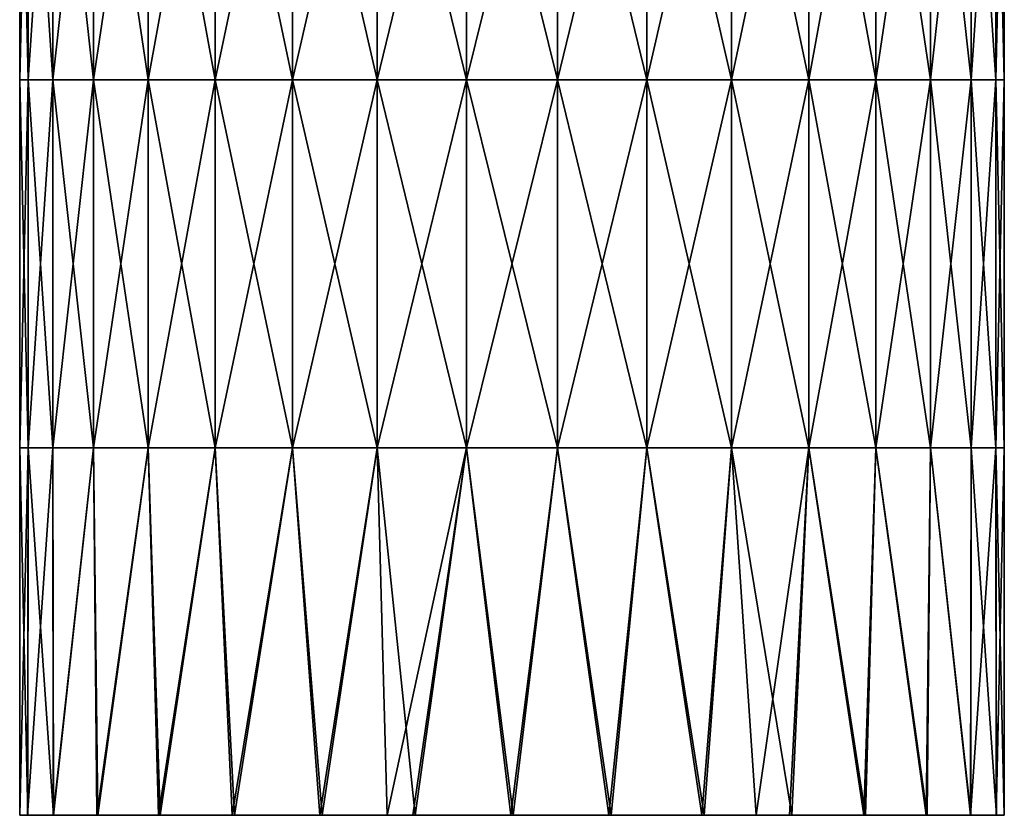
# Model space of a CAD drawing. Header units: millimetres. Extents: x -6.5 to 6.5, y -3 to 1.2.
# Tile 10 of 43: x -1.3 to 1.3, y -3 to -0.9. Entities that reach past the tile are written whole.
import ezdxf

# ---------------------------------------------------------------- set-up
doc = ezdxf.new("R2010")
doc.units = ezdxf.units.MM
doc.header["$LTSCALE"] = 65.185185
for name, color, linetype in [('44', 7, 'CONTINUOUS'), ('45', 7, 'CONTINUOUS'), ('46', 7, 'CONTINUOUS')]:
    doc.layers.add(name, color=color, linetype=linetype)

msp = doc.modelspace()

# ---------------------------------------------------------------- linework, layer by layer
at = {"layer": '44', "linetype": 'Continuous'}
for points in [[(-1.2779, -0.0881, 0.2389), (-1.3, -0.0881), (-1.2779, -1.059, 0.2389), (-1.2779, -0.0881, 0.2389)], [(-1.3, -0.0881), (-1.3, -1.059), (-1.2779, -1.059, 0.2389), (-1.3, -0.0881)], [(-1.2122, -0.0881, 0.4696), (-1.2779, -0.0881, 0.2389), (-1.2122, -1.059, 0.4696), (-1.2122, -0.0881, 0.4696)], [(-1.2779, -0.0881, 0.2389), (-1.2779, -1.059, 0.2389), (-1.2122, -1.059, 0.4696), (-1.2779, -0.0881, 0.2389)], [(-1.1053, -0.0881, 0.6844), (-1.2122, -0.0881, 0.4696), (-1.1053, -1.059, 0.6844), (-1.1053, -0.0881, 0.6844)], [(-1.2122, -0.0881, 0.4696), (-1.2122, -1.059, 0.4696), (-1.1053, -1.059, 0.6844), (-1.2122, -0.0881, 0.4696)], [(-0.9607, -0.0881, 0.8758), (-1.1053, -0.0881, 0.6844), (-0.9607, -1.059, 0.8758), (-0.9607, -0.0881, 0.8758)], [(-1.1053, -0.0881, 0.6844), (-1.1053, -1.059, 0.6844), (-0.9607, -1.059, 0.8758), (-1.1053, -0.0881, 0.6844)], [(-0.7834, -0.0881, 1.0374), (-0.9607, -0.0881, 0.8758), (-0.7834, -1.059, 1.0374), (-0.7834, -0.0881, 1.0374)], [(-0.9607, -0.0881, 0.8758), (-0.9607, -1.059, 0.8758), (-0.7834, -1.059, 1.0374), (-0.9607, -0.0881, 0.8758)], [(-0.5795, -0.0881, 1.1637), (-0.7834, -0.0881, 1.0374), (-0.5795, -1.059, 1.1637), (-0.5795, -0.0881, 1.1637)], [(-0.7834, -0.0881, 1.0374), (-0.7834, -1.059, 1.0374), (-0.5795, -1.059, 1.1637), (-0.7834, -0.0881, 1.0374)], [(-0.3558, -0.0881, 1.2504), (-0.5795, -0.0881, 1.1637), (-0.3558, -1.059, 1.2504), (-0.3558, -0.0881, 1.2504)], [(-0.5795, -0.0881, 1.1637), (-0.5795, -1.059, 1.1637), (-0.3558, -1.059, 1.2504), (-0.5795, -0.0881, 1.1637)], [(-0.1199, -0.0881, 1.2945), (-0.3558, -0.0881, 1.2504), (-0.1199, -1.059, 1.2945), (-0.1199, -0.0881, 1.2945)], [(-0.3558, -0.0881, 1.2504), (-0.3558, -1.059, 1.2504), (-0.1199, -1.059, 1.2945), (-0.3558, -0.0881, 1.2504)], [(0.1199, -0.0881, 1.2945), (-0.1199, -0.0881, 1.2945), (0.1199, -1.059, 1.2945), (0.1199, -0.0881, 1.2945)], [(-0.1199, -0.0881, 1.2945), (-0.1199, -1.059, 1.2945), (0.1199, -1.059, 1.2945), (-0.1199, -0.0881, 1.2945)], [(0.3558, -0.0881, 1.2504), (0.1199, -0.0881, 1.2945), (0.3558, -1.059, 1.2504), (0.3558, -0.0881, 1.2504)], [(0.1199, -0.0881, 1.2945), (0.1199, -1.059, 1.2945), (0.3558, -1.059, 1.2504), (0.1199, -0.0881, 1.2945)], [(0.5795, -0.0881, 1.1637), (0.3558, -0.0881, 1.2504), (0.5795, -1.059, 1.1637), (0.5795, -0.0881, 1.1637)], [(0.3558, -0.0881, 1.2504), (0.3558, -1.059, 1.2504), (0.5795, -1.059, 1.1637), (0.3558, -0.0881, 1.2504)], [(0.7834, -0.0881, 1.0374), (0.5795, -0.0881, 1.1637), (0.7834, -1.059, 1.0374), (0.7834, -0.0881, 1.0374)], [(0.5795, -0.0881, 1.1637), (0.5795, -1.059, 1.1637), (0.7834, -1.059, 1.0374), (0.5795, -0.0881, 1.1637)], [(0.9607, -0.0881, 0.8758), (0.7834, -0.0881, 1.0374), (0.9607, -1.059, 0.8758), (0.9607, -0.0881, 0.8758)], [(0.7834, -0.0881, 1.0374), (0.7834, -1.059, 1.0374), (0.9607, -1.059, 0.8758), (0.7834, -0.0881, 1.0374)], [(1.1053, -0.0881, 0.6844), (0.9607, -0.0881, 0.8758), (1.1053, -1.059, 0.6844), (1.1053, -0.0881, 0.6844)], [(0.9607, -0.0881, 0.8758), (0.9607, -1.059, 0.8758), (1.1053, -1.059, 0.6844), (0.9607, -0.0881, 0.8758)], [(1.2122, -0.0881, 0.4696), (1.1053, -0.0881, 0.6844), (1.2122, -1.059, 0.4696), (1.2122, -0.0881, 0.4696)], [(1.1053, -0.0881, 0.6844), (1.1053, -1.059, 0.6844), (1.2122, -1.059, 0.4696), (1.1053, -0.0881, 0.6844)], [(1.2779, -0.0881, 0.2389), (1.2122, -0.0881, 0.4696), (1.2779, -1.059, 0.2389), (1.2779, -0.0881, 0.2389)], [(1.2122, -0.0881, 0.4696), (1.2122, -1.059, 0.4696), (1.2779, -1.059, 0.2389), (1.2122, -0.0881, 0.4696)], [(1.3, -0.0881), (1.2779, -0.0881, 0.2389), (1.3, -1.059), (1.3, -0.0881)], [(1.3, -1.059), (1.2779, -0.0881, 0.2389), (1.2779, -1.059, 0.2389), (1.3, -1.059)], [(-1.3, -2.03), (-1.2779, -2.03, 0.2389), (-1.3, -1.059), (-1.3, -2.03)], [(-1.3, -1.059), (-1.2779, -2.03, 0.2389), (-1.2779, -1.059, 0.2389), (-1.3, -1.059)], [(-1.2779, -2.03, 0.2389), (-1.2122, -2.03, 0.4696), (-1.2779, -1.059, 0.2389), (-1.2779, -2.03, 0.2389)], [(-1.2779, -1.059, 0.2389), (-1.2122, -2.03, 0.4696), (-1.2122, -1.059, 0.4696), (-1.2779, -1.059, 0.2389)], [(-1.2122, -2.03, 0.4696), (-1.1053, -2.03, 0.6844), (-1.2122, -1.059, 0.4696), (-1.2122, -2.03, 0.4696)], [(-1.2122, -1.059, 0.4696), (-1.1053, -2.03, 0.6844), (-1.1053, -1.059, 0.6844), (-1.2122, -1.059, 0.4696)], [(-1.1053, -2.03, 0.6844), (-0.9607, -2.03, 0.8758), (-1.1053, -1.059, 0.6844), (-1.1053, -2.03, 0.6844)], [(-1.1053, -1.059, 0.6844), (-0.9607, -2.03, 0.8758), (-0.9607, -1.059, 0.8758), (-1.1053, -1.059, 0.6844)], [(-0.9607, -2.03, 0.8758), (-0.7834, -2.03, 1.0374), (-0.9607, -1.059, 0.8758), (-0.9607, -2.03, 0.8758)], [(-0.9607, -1.059, 0.8758), (-0.7834, -2.03, 1.0374), (-0.7834, -1.059, 1.0374), (-0.9607, -1.059, 0.8758)], [(-0.7834, -2.03, 1.0374), (-0.5795, -2.03, 1.1637), (-0.7834, -1.059, 1.0374), (-0.7834, -2.03, 1.0374)], [(-0.7834, -1.059, 1.0374), (-0.5795, -2.03, 1.1637), (-0.5795, -1.059, 1.1637), (-0.7834, -1.059, 1.0374)], [(-0.5795, -2.03, 1.1637), (-0.3558, -2.03, 1.2504), (-0.5795, -1.059, 1.1637), (-0.5795, -2.03, 1.1637)], [(-0.5795, -1.059, 1.1637), (-0.3558, -2.03, 1.2504), (-0.3558, -1.059, 1.2504), (-0.5795, -1.059, 1.1637)], [(-0.3558, -2.03, 1.2504), (-0.1199, -2.03, 1.2945), (-0.3558, -1.059, 1.2504), (-0.3558, -2.03, 1.2504)], [(-0.3558, -1.059, 1.2504), (-0.1199, -2.03, 1.2945), (-0.1199, -1.059, 1.2945), (-0.3558, -1.059, 1.2504)], [(-0.1199, -2.03, 1.2945), (0.1199, -2.03, 1.2945), (-0.1199, -1.059, 1.2945), (-0.1199, -2.03, 1.2945)], [(-0.1199, -1.059, 1.2945), (0.1199, -2.03, 1.2945), (0.1199, -1.059, 1.2945), (-0.1199, -1.059, 1.2945)], [(0.1199, -2.03, 1.2945), (0.3558, -2.03, 1.2504), (0.1199, -1.059, 1.2945), (0.1199, -2.03, 1.2945)], [(0.1199, -1.059, 1.2945), (0.3558, -2.03, 1.2504), (0.3558, -1.059, 1.2504), (0.1199, -1.059, 1.2945)], [(0.3558, -2.03, 1.2504), (0.5795, -2.03, 1.1637), (0.3558, -1.059, 1.2504), (0.3558, -2.03, 1.2504)], [(0.3558, -1.059, 1.2504), (0.5795, -2.03, 1.1637), (0.5795, -1.059, 1.1637), (0.3558, -1.059, 1.2504)], [(0.5795, -2.03, 1.1637), (0.7834, -2.03, 1.0374), (0.5795, -1.059, 1.1637), (0.5795, -2.03, 1.1637)], [(0.5795, -1.059, 1.1637), (0.7834, -2.03, 1.0374), (0.7834, -1.059, 1.0374), (0.5795, -1.059, 1.1637)], [(0.7834, -2.03, 1.0374), (0.9607, -2.03, 0.8758), (0.7834, -1.059, 1.0374), (0.7834, -2.03, 1.0374)], [(0.7834, -1.059, 1.0374), (0.9607, -2.03, 0.8758), (0.9607, -1.059, 0.8758), (0.7834, -1.059, 1.0374)], [(0.9607, -2.03, 0.8758), (1.1053, -2.03, 0.6844), (0.9607, -1.059, 0.8758), (0.9607, -2.03, 0.8758)], [(0.9607, -1.059, 0.8758), (1.1053, -2.03, 0.6844), (1.1053, -1.059, 0.6844), (0.9607, -1.059, 0.8758)], [(1.1053, -2.03, 0.6844), (1.2122, -2.03, 0.4696), (1.1053, -1.059, 0.6844), (1.1053, -2.03, 0.6844)], [(1.1053, -1.059, 0.6844), (1.2122, -2.03, 0.4696), (1.2122, -1.059, 0.4696), (1.1053, -1.059, 0.6844)], [(1.2122, -2.03, 0.4696), (1.2779, -2.03, 0.2389), (1.2122, -1.059, 0.4696), (1.2122, -2.03, 0.4696)], [(1.2122, -1.059, 0.4696), (1.2779, -2.03, 0.2389), (1.2779, -1.059, 0.2389), (1.2122, -1.059, 0.4696)], [(1.2779, -2.03, 0.2389), (1.3, -2.03), (1.2779, -1.059, 0.2389), (1.2779, -2.03, 0.2389)], [(1.3, -2.03), (1.3, -1.059), (1.2779, -1.059, 0.2389), (1.3, -2.03)], [(-1.3, -3), (-1.2788, -3, 0.2464), (-1.3, -2.03), (-1.3, -3)], [(-1.3, -2.03), (-1.2788, -3, 0.2464), (-1.2779, -2.03, 0.2389), (-1.3, -2.03)], [(-1.2788, -3, 0.2464), (-1.2108, -3, 0.4782), (-1.2779, -2.03, 0.2389), (-1.2788, -3, 0.2464)], [(-1.2779, -2.03, 0.2389), (-1.2108, -3, 0.4782), (-1.2122, -2.03, 0.4696), (-1.2779, -2.03, 0.2389)], [(-1.2122, -2.03, 0.4696), (-1.2108, -3, 0.4782), (-1.1053, -2.03, 0.6844), (-1.2122, -2.03, 0.4696)], [(-1.2108, -3, 0.4782), (-1.0936, -3, 0.6996), (-1.1053, -2.03, 0.6844), (-1.2108, -3, 0.4782)], [(-1.1053, -2.03, 0.6844), (-1.0936, -3, 0.6996), (-0.9607, -2.03, 0.8758), (-1.1053, -2.03, 0.6844)], [(-1.0936, -3, 0.6996), (-0.9294, -3, 0.9067), (-0.9607, -2.03, 0.8758), (-1.0936, -3, 0.6996)], [(-0.9607, -2.03, 0.8758), (-0.9294, -3, 0.9067), (-0.7834, -2.03, 1.0374), (-0.9607, -2.03, 0.8758)], [(-0.9294, -3, 0.9067), (-0.7332, -3, 1.072), (-0.7834, -2.03, 1.0374), (-0.9294, -3, 0.9067)], [(-0.7834, -2.03, 1.0374), (-0.7332, -3, 1.072), (-0.5795, -2.03, 1.1637), (-0.7834, -2.03, 1.0374)], [(-0.7332, -3, 1.072), (-0.5013, -3, 1.1975), (-0.5795, -2.03, 1.1637), (-0.7332, -3, 1.072)], [(-0.5795, -2.03, 1.1637), (-0.5013, -3, 1.1975), (-0.3558, -2.03, 1.2504), (-0.5795, -2.03, 1.1637)], [(-0.5013, -3, 1.1975), (-0.33, -3, 1.2571), (-0.3558, -2.03, 1.2504), (-0.5013, -3, 1.1975)], [(-0.33, -3, 1.2571), (-0.2554, -3, 1.2745), (-0.3558, -2.03, 1.2504), (-0.33, -3, 1.2571)], [(-0.3558, -2.03, 1.2504), (-0.2554, -3, 1.2745), (-0.1199, -2.03, 1.2945), (-0.3558, -2.03, 1.2504)], [(-0.2554, -3, 1.2745), (0.0031, -3, 1.2989), (-0.1199, -2.03, 1.2945), (-0.2554, -3, 1.2745)], [(-0.1199, -2.03, 1.2945), (0.0031, -3, 1.2989), (0.1199, -2.03, 1.2945), (-0.1199, -2.03, 1.2945)], [(0.0031, -3, 1.2989), (0.2615, -3, 1.2733), (0.1199, -2.03, 1.2945), (0.0031, -3, 1.2989)], [(0.1199, -2.03, 1.2945), (0.2615, -3, 1.2733), (0.3558, -2.03, 1.2504), (0.1199, -2.03, 1.2945)], [(0.2615, -3, 1.2733), (0.5073, -3, 1.1948), (0.3558, -2.03, 1.2504), (0.2615, -3, 1.2733)], [(0.3558, -2.03, 1.2504), (0.5073, -3, 1.1948), (0.5795, -2.03, 1.1637), (0.3558, -2.03, 1.2504)], [(0.5073, -3, 1.1948), (0.6445, -3, 1.1265), (0.5795, -2.03, 1.1637), (0.5073, -3, 1.1948)], [(0.6445, -3, 1.1265), (0.7388, -3, 1.0679), (0.5795, -2.03, 1.1637), (0.6445, -3, 1.1265)], [(0.5795, -2.03, 1.1637), (0.7388, -3, 1.0679), (0.7834, -2.03, 1.0374), (0.5795, -2.03, 1.1637)], [(0.7388, -3, 1.0679), (0.9339, -3, 0.9023), (0.7834, -2.03, 1.0374), (0.7388, -3, 1.0679)], [(0.7834, -2.03, 1.0374), (0.9339, -3, 0.9023), (0.9607, -2.03, 0.8758), (0.7834, -2.03, 1.0374)], [(0.9339, -3, 0.9023), (1.0962, -3, 0.6956), (0.9607, -2.03, 0.8758), (0.9339, -3, 0.9023)], [(0.9607, -2.03, 0.8758), (1.0962, -3, 0.6956), (1.1053, -2.03, 0.6844), (0.9607, -2.03, 0.8758)], [(1.0962, -3, 0.6956), (1.212, -3, 0.4751), (1.1053, -2.03, 0.6844), (1.0962, -3, 0.6956)], [(1.1053, -2.03, 0.6844), (1.212, -3, 0.4751), (1.2122, -2.03, 0.4696), (1.1053, -2.03, 0.6844)], [(1.212, -3, 0.4751), (1.2792, -3, 0.2447), (1.2122, -2.03, 0.4696), (1.212, -3, 0.4751)], [(1.2122, -2.03, 0.4696), (1.2792, -3, 0.2447), (1.2779, -2.03, 0.2389), (1.2122, -2.03, 0.4696)], [(1.2792, -3, 0.2447), (1.3, -3), (1.2779, -2.03, 0.2389), (1.2792, -3, 0.2447)], [(1.2779, -2.03, 0.2389), (1.3, -3), (1.3, -2.03), (1.2779, -2.03, 0.2389)]]:
    msp.add_3dface(points, dxfattribs=at)
at = {"layer": '45', "linetype": 'Continuous'}
for points in [[(-1.3, -1.059), (-1.3, -0.0881), (-1.2779, -0.0881, -0.2389), (-1.3, -1.059)], [(-1.3, -1.059), (-1.2779, -0.0881, -0.2389), (-1.2779, -1.059, -0.2389), (-1.3, -1.059)], [(-1.2779, -0.0881, -0.2389), (-1.2122, -0.0881, -0.4696), (-1.2779, -1.059, -0.2389), (-1.2779, -0.0881, -0.2389)], [(-1.2779, -1.059, -0.2389), (-1.2122, -0.0881, -0.4696), (-1.2122, -1.059, -0.4696), (-1.2779, -1.059, -0.2389)], [(-1.2122, -0.0881, -0.4696), (-1.1053, -0.0881, -0.6844), (-1.2122, -1.059, -0.4696), (-1.2122, -0.0881, -0.4696)], [(-1.2122, -1.059, -0.4696), (-1.1053, -0.0881, -0.6844), (-1.1053, -1.059, -0.6844), (-1.2122, -1.059, -0.4696)], [(-1.1053, -0.0881, -0.6844), (-0.9607, -0.0881, -0.8758), (-1.1053, -1.059, -0.6844), (-1.1053, -0.0881, -0.6844)], [(-1.1053, -1.059, -0.6844), (-0.9607, -0.0881, -0.8758), (-0.9607, -1.059, -0.8758), (-1.1053, -1.059, -0.6844)], [(-0.9607, -0.0881, -0.8758), (-0.7834, -0.0881, -1.0374), (-0.9607, -1.059, -0.8758), (-0.9607, -0.0881, -0.8758)], [(-0.9607, -1.059, -0.8758), (-0.7834, -0.0881, -1.0374), (-0.7834, -1.059, -1.0374), (-0.9607, -1.059, -0.8758)], [(-0.7834, -0.0881, -1.0374), (-0.5795, -0.0881, -1.1637), (-0.7834, -1.059, -1.0374), (-0.7834, -0.0881, -1.0374)], [(-0.7834, -1.059, -1.0374), (-0.5795, -0.0881, -1.1637), (-0.5795, -1.059, -1.1637), (-0.7834, -1.059, -1.0374)], [(-0.5795, -0.0881, -1.1637), (-0.3558, -0.0881, -1.2504), (-0.5795, -1.059, -1.1637), (-0.5795, -0.0881, -1.1637)], [(-0.5795, -1.059, -1.1637), (-0.3558, -0.0881, -1.2504), (-0.3558, -1.059, -1.2504), (-0.5795, -1.059, -1.1637)], [(-0.3558, -0.0881, -1.2504), (-0.1199, -0.0881, -1.2945), (-0.3558, -1.059, -1.2504), (-0.3558, -0.0881, -1.2504)], [(-0.3558, -1.059, -1.2504), (-0.1199, -0.0881, -1.2945), (-0.1199, -1.059, -1.2945), (-0.3558, -1.059, -1.2504)], [(-0.1199, -0.0881, -1.2945), (0.1199, -0.0881, -1.2945), (-0.1199, -1.059, -1.2945), (-0.1199, -0.0881, -1.2945)], [(-0.1199, -1.059, -1.2945), (0.1199, -0.0881, -1.2945), (0.1199, -1.059, -1.2945), (-0.1199, -1.059, -1.2945)], [(0.1199, -0.0881, -1.2945), (0.3558, -0.0881, -1.2504), (0.1199, -1.059, -1.2945), (0.1199, -0.0881, -1.2945)], [(0.1199, -1.059, -1.2945), (0.3558, -0.0881, -1.2504), (0.3558, -1.059, -1.2504), (0.1199, -1.059, -1.2945)], [(0.3558, -0.0881, -1.2504), (0.5795, -0.0881, -1.1637), (0.3558, -1.059, -1.2504), (0.3558, -0.0881, -1.2504)], [(0.3558, -1.059, -1.2504), (0.5795, -0.0881, -1.1637), (0.5795, -1.059, -1.1637), (0.3558, -1.059, -1.2504)], [(0.5795, -0.0881, -1.1637), (0.7834, -0.0881, -1.0374), (0.5795, -1.059, -1.1637), (0.5795, -0.0881, -1.1637)], [(0.5795, -1.059, -1.1637), (0.7834, -0.0881, -1.0374), (0.7834, -1.059, -1.0374), (0.5795, -1.059, -1.1637)], [(0.7834, -0.0881, -1.0374), (0.9607, -0.0881, -0.8758), (0.7834, -1.059, -1.0374), (0.7834, -0.0881, -1.0374)], [(0.7834, -1.059, -1.0374), (0.9607, -0.0881, -0.8758), (0.9607, -1.059, -0.8758), (0.7834, -1.059, -1.0374)], [(0.9607, -0.0881, -0.8758), (1.1053, -0.0881, -0.6844), (0.9607, -1.059, -0.8758), (0.9607, -0.0881, -0.8758)], [(0.9607, -1.059, -0.8758), (1.1053, -0.0881, -0.6844), (1.1053, -1.059, -0.6844), (0.9607, -1.059, -0.8758)], [(1.1053, -0.0881, -0.6844), (1.2122, -0.0881, -0.4696), (1.1053, -1.059, -0.6844), (1.1053, -0.0881, -0.6844)], [(1.1053, -1.059, -0.6844), (1.2122, -0.0881, -0.4696), (1.2122, -1.059, -0.4696), (1.1053, -1.059, -0.6844)], [(1.2122, -0.0881, -0.4696), (1.2779, -0.0881, -0.2389), (1.2122, -1.059, -0.4696), (1.2122, -0.0881, -0.4696)], [(1.2122, -1.059, -0.4696), (1.2779, -0.0881, -0.2389), (1.2779, -1.059, -0.2389), (1.2122, -1.059, -0.4696)], [(1.3, -0.0881), (1.3, -1.059), (1.2779, -1.059, -0.2389), (1.3, -0.0881)], [(1.2779, -0.0881, -0.2389), (1.3, -0.0881), (1.2779, -1.059, -0.2389), (1.2779, -0.0881, -0.2389)], [(-1.3, -2.03), (-1.3, -1.059), (-1.2779, -1.059, -0.2389), (-1.3, -2.03)], [(-1.3, -2.03), (-1.2779, -1.059, -0.2389), (-1.2779, -2.03, -0.2389), (-1.3, -2.03)], [(-1.2779, -1.059, -0.2389), (-1.2122, -1.059, -0.4696), (-1.2779, -2.03, -0.2389), (-1.2779, -1.059, -0.2389)], [(-1.2779, -2.03, -0.2389), (-1.2122, -1.059, -0.4696), (-1.2122, -2.03, -0.4696), (-1.2779, -2.03, -0.2389)], [(-1.2122, -1.059, -0.4696), (-1.1053, -1.059, -0.6844), (-1.2122, -2.03, -0.4696), (-1.2122, -1.059, -0.4696)], [(-1.2122, -2.03, -0.4696), (-1.1053, -1.059, -0.6844), (-1.1053, -2.03, -0.6844), (-1.2122, -2.03, -0.4696)], [(-1.1053, -1.059, -0.6844), (-0.9607, -1.059, -0.8758), (-1.1053, -2.03, -0.6844), (-1.1053, -1.059, -0.6844)], [(-1.1053, -2.03, -0.6844), (-0.9607, -1.059, -0.8758), (-0.9607, -2.03, -0.8758), (-1.1053, -2.03, -0.6844)], [(-0.9607, -1.059, -0.8758), (-0.7834, -1.059, -1.0374), (-0.9607, -2.03, -0.8758), (-0.9607, -1.059, -0.8758)], [(-0.9607, -2.03, -0.8758), (-0.7834, -1.059, -1.0374), (-0.7834, -2.03, -1.0374), (-0.9607, -2.03, -0.8758)], [(-0.7834, -1.059, -1.0374), (-0.5795, -1.059, -1.1637), (-0.7834, -2.03, -1.0374), (-0.7834, -1.059, -1.0374)], [(-0.7834, -2.03, -1.0374), (-0.5795, -1.059, -1.1637), (-0.5795, -2.03, -1.1637), (-0.7834, -2.03, -1.0374)], [(-0.5795, -1.059, -1.1637), (-0.3558, -1.059, -1.2504), (-0.5795, -2.03, -1.1637), (-0.5795, -1.059, -1.1637)], [(-0.5795, -2.03, -1.1637), (-0.3558, -1.059, -1.2504), (-0.3558, -2.03, -1.2504), (-0.5795, -2.03, -1.1637)], [(-0.3558, -1.059, -1.2504), (-0.1199, -1.059, -1.2945), (-0.3558, -2.03, -1.2504), (-0.3558, -1.059, -1.2504)], [(-0.3558, -2.03, -1.2504), (-0.1199, -1.059, -1.2945), (-0.1199, -2.03, -1.2945), (-0.3558, -2.03, -1.2504)], [(-0.1199, -1.059, -1.2945), (0.1199, -1.059, -1.2945), (-0.1199, -2.03, -1.2945), (-0.1199, -1.059, -1.2945)], [(-0.1199, -2.03, -1.2945), (0.1199, -1.059, -1.2945), (0.1199, -2.03, -1.2945), (-0.1199, -2.03, -1.2945)], [(0.1199, -1.059, -1.2945), (0.3558, -1.059, -1.2504), (0.1199, -2.03, -1.2945), (0.1199, -1.059, -1.2945)], [(0.1199, -2.03, -1.2945), (0.3558, -1.059, -1.2504), (0.3558, -2.03, -1.2504), (0.1199, -2.03, -1.2945)], [(0.3558, -1.059, -1.2504), (0.5795, -1.059, -1.1637), (0.3558, -2.03, -1.2504), (0.3558, -1.059, -1.2504)], [(0.3558, -2.03, -1.2504), (0.5795, -1.059, -1.1637), (0.5795, -2.03, -1.1637), (0.3558, -2.03, -1.2504)], [(0.5795, -1.059, -1.1637), (0.7834, -1.059, -1.0374), (0.5795, -2.03, -1.1637), (0.5795, -1.059, -1.1637)], [(0.5795, -2.03, -1.1637), (0.7834, -1.059, -1.0374), (0.7834, -2.03, -1.0374), (0.5795, -2.03, -1.1637)], [(0.7834, -1.059, -1.0374), (0.9607, -1.059, -0.8758), (0.7834, -2.03, -1.0374), (0.7834, -1.059, -1.0374)], [(0.7834, -2.03, -1.0374), (0.9607, -1.059, -0.8758), (0.9607, -2.03, -0.8758), (0.7834, -2.03, -1.0374)], [(0.9607, -1.059, -0.8758), (1.1053, -1.059, -0.6844), (0.9607, -2.03, -0.8758), (0.9607, -1.059, -0.8758)], [(0.9607, -2.03, -0.8758), (1.1053, -1.059, -0.6844), (1.1053, -2.03, -0.6844), (0.9607, -2.03, -0.8758)], [(1.1053, -1.059, -0.6844), (1.2122, -1.059, -0.4696), (1.1053, -2.03, -0.6844), (1.1053, -1.059, -0.6844)], [(1.1053, -2.03, -0.6844), (1.2122, -1.059, -0.4696), (1.2122, -2.03, -0.4696), (1.1053, -2.03, -0.6844)], [(1.2122, -1.059, -0.4696), (1.2779, -1.059, -0.2389), (1.2122, -2.03, -0.4696), (1.2122, -1.059, -0.4696)], [(1.2122, -2.03, -0.4696), (1.2779, -1.059, -0.2389), (1.2779, -2.03, -0.2389), (1.2122, -2.03, -0.4696)], [(1.3, -1.059), (1.3, -2.03), (1.2779, -2.03, -0.2389), (1.3, -1.059)], [(1.2779, -1.059, -0.2389), (1.3, -1.059), (1.2779, -2.03, -0.2389), (1.2779, -1.059, -0.2389)], [(-1.3, -3), (-1.3, -2.03), (-1.2779, -2.03, -0.2389), (-1.3, -3)], [(-1.3, -3), (-1.2779, -2.03, -0.2389), (-1.2792, -3, -0.2447), (-1.3, -3)], [(-1.2779, -2.03, -0.2389), (-1.2122, -2.03, -0.4696), (-1.2792, -3, -0.2447), (-1.2779, -2.03, -0.2389)], [(-1.2792, -3, -0.2447), (-1.2122, -2.03, -0.4696), (-1.212, -3, -0.4751), (-1.2792, -3, -0.2447)], [(-1.2122, -2.03, -0.4696), (-1.1053, -2.03, -0.6844), (-1.212, -3, -0.4751), (-1.2122, -2.03, -0.4696)], [(-1.212, -3, -0.4751), (-1.1053, -2.03, -0.6844), (-1.0962, -3, -0.6956), (-1.212, -3, -0.4751)], [(-1.1053, -2.03, -0.6844), (-0.9607, -2.03, -0.8758), (-1.0962, -3, -0.6956), (-1.1053, -2.03, -0.6844)], [(-1.0962, -3, -0.6956), (-0.9607, -2.03, -0.8758), (-0.9339, -3, -0.9023), (-1.0962, -3, -0.6956)], [(-0.9607, -2.03, -0.8758), (-0.7834, -2.03, -1.0374), (-0.9339, -3, -0.9023), (-0.9607, -2.03, -0.8758)], [(-0.9339, -3, -0.9023), (-0.7834, -2.03, -1.0374), (-0.7388, -3, -1.0679), (-0.9339, -3, -0.9023)], [(-0.7834, -2.03, -1.0374), (-0.5795, -2.03, -1.1637), (-0.7388, -3, -1.0679), (-0.7834, -2.03, -1.0374)], [(-0.7388, -3, -1.0679), (-0.5795, -2.03, -1.1637), (-0.5073, -3, -1.1948), (-0.7388, -3, -1.0679)], [(-0.5795, -2.03, -1.1637), (-0.3558, -2.03, -1.2504), (-0.5073, -3, -1.1948), (-0.5795, -2.03, -1.1637)], [(-0.5073, -3, -1.1948), (-0.3558, -2.03, -1.2504), (-0.33, -3, -1.2571), (-0.5073, -3, -1.1948)], [(-0.3558, -2.03, -1.2504), (-0.1199, -2.03, -1.2945), (-0.33, -3, -1.2571), (-0.3558, -2.03, -1.2504)], [(-0.33, -3, -1.2571), (-0.1199, -2.03, -1.2945), (-0.2615, -3, -1.2733), (-0.33, -3, -1.2571)], [(-0.2615, -3, -1.2733), (-0.1199, -2.03, -1.2945), (-0.0031, -3, -1.2989), (-0.2615, -3, -1.2733)], [(-0.1199, -2.03, -1.2945), (0.1199, -2.03, -1.2945), (-0.0031, -3, -1.2989), (-0.1199, -2.03, -1.2945)], [(-0.0031, -3, -1.2989), (0.1199, -2.03, -1.2945), (0.2554, -3, -1.2745), (-0.0031, -3, -1.2989)], [(0.1199, -2.03, -1.2945), (0.3558, -2.03, -1.2504), (0.2554, -3, -1.2745), (0.1199, -2.03, -1.2945)], [(0.2554, -3, -1.2745), (0.3558, -2.03, -1.2504), (0.5013, -3, -1.1975), (0.2554, -3, -1.2745)], [(0.3558, -2.03, -1.2504), (0.5795, -2.03, -1.1637), (0.5013, -3, -1.1975), (0.3558, -2.03, -1.2504)], [(0.5013, -3, -1.1975), (0.5795, -2.03, -1.1637), (0.6444, -3, -1.1268), (0.5013, -3, -1.1975)], [(0.5795, -2.03, -1.1637), (0.7834, -2.03, -1.0374), (0.6444, -3, -1.1268), (0.5795, -2.03, -1.1637)], [(0.6444, -3, -1.1268), (0.7834, -2.03, -1.0374), (0.7332, -3, -1.072), (0.6444, -3, -1.1268)], [(0.7332, -3, -1.072), (0.7834, -2.03, -1.0374), (0.9294, -3, -0.9067), (0.7332, -3, -1.072)], [(0.7834, -2.03, -1.0374), (0.9607, -2.03, -0.8758), (0.9294, -3, -0.9067), (0.7834, -2.03, -1.0374)], [(0.9294, -3, -0.9067), (0.9607, -2.03, -0.8758), (1.0936, -3, -0.6996), (0.9294, -3, -0.9067)], [(0.9607, -2.03, -0.8758), (1.1053, -2.03, -0.6844), (1.0936, -3, -0.6996), (0.9607, -2.03, -0.8758)], [(1.0936, -3, -0.6996), (1.1053, -2.03, -0.6844), (1.2108, -3, -0.4782), (1.0936, -3, -0.6996)], [(1.1053, -2.03, -0.6844), (1.2122, -2.03, -0.4696), (1.2108, -3, -0.4782), (1.1053, -2.03, -0.6844)], [(1.2122, -2.03, -0.4696), (1.2779, -2.03, -0.2389), (1.2108, -3, -0.4782), (1.2122, -2.03, -0.4696)], [(1.2108, -3, -0.4782), (1.2779, -2.03, -0.2389), (1.2788, -3, -0.2464), (1.2108, -3, -0.4782)], [(1.2779, -2.03, -0.2389), (1.3, -2.03), (1.2788, -3, -0.2464), (1.2779, -2.03, -0.2389)], [(1.3, -2.03), (1.3, -3), (1.2788, -3, -0.2464), (1.3, -2.03)]]:
    msp.add_3dface(points, dxfattribs=at)
at = {"layer": '46', "linetype": 'Continuous'}
for points in [[(-1.2788, -3, 0.2464), (-1.3, -3), (-0.33, -3, 0.417), (-1.2788, -3, 0.2464)], [(-1.3, -3), (-1.2792, -3, -0.2447), (-0.33, -3, 0.417), (-1.3, -3)], [(-1.2792, -3, -0.2447), (-1.212, -3, -0.4751), (-0.33, -3, -0.4172), (-1.2792, -3, -0.2447)], [(-1.2792, -3, -0.2447), (-0.33, -3, -0.4172), (-0.33, -3, 0.417), (-1.2792, -3, -0.2447)], [(-1.2108, -3, 0.4782), (-1.2788, -3, 0.2464), (-0.33, -3, 0.417), (-1.2108, -3, 0.4782)], [(-1.212, -3, -0.4751), (-1.0962, -3, -0.6956), (-0.33, -3, -0.4172), (-1.212, -3, -0.4751)], [(-0.33, -3, 1.2571), (-1.0936, -3, 0.6996), (-1.2108, -3, 0.4782), (-0.33, -3, 1.2571)], [(-0.33, -3, 1.2571), (-1.2108, -3, 0.4782), (-0.33, -3, 0.417), (-0.33, -3, 1.2571)], [(-1.0962, -3, -0.6956), (-0.9339, -3, -0.9023), (-0.33, -3, -0.4172), (-1.0962, -3, -0.6956)], [(-0.33, -3, 1.2571), (-0.9294, -3, 0.9067), (-1.0936, -3, 0.6996), (-0.33, -3, 1.2571)], [(-0.9339, -3, -0.9023), (-0.7388, -3, -1.0679), (-0.33, -3, -0.4172), (-0.9339, -3, -0.9023)], [(-0.33, -3, 1.2571), (-0.7332, -3, 1.072), (-0.9294, -3, 0.9067), (-0.33, -3, 1.2571)], [(-0.7388, -3, -1.0679), (-0.5073, -3, -1.1948), (-0.33, -3, -0.4172), (-0.7388, -3, -1.0679)], [(-0.33, -3, 1.2571), (-0.5013, -3, 1.1975), (-0.7332, -3, 1.072), (-0.33, -3, 1.2571)], [(-0.5073, -3, -1.1948), (-0.33, -3, -1.2571), (-0.33, -3, -0.4172), (-0.5073, -3, -1.1948)], [(0.6445, -3, 1.1265), (0.5073, -3, 1.1948), (-0.33, -3, 0.417), (0.6445, -3, 1.1265)], [(0.641, -3, 0.3737), (0.6445, -3, 1.1265), (-0.33, -3, 0.417), (0.641, -3, 0.3737)], [(0.5073, -3, 1.1948), (0.2615, -3, 1.2733), (-0.33, -3, 1.2571), (0.5073, -3, 1.1948)], [(0.5073, -3, 1.1948), (-0.33, -3, 1.2571), (-0.33, -3, 0.417), (0.5073, -3, 1.1948)], [(0.2615, -3, 1.2733), (-0.2554, -3, 1.2745), (-0.33, -3, 1.2571), (0.2615, -3, 1.2733)], [(-0.33, -3, -1.2571), (-0.2615, -3, -1.2733), (0.5013, -3, -1.1975), (-0.33, -3, -1.2571)], [(-0.33, -3, -1.2571), (0.5013, -3, -1.1975), (0.6444, -3, -1.1268), (-0.33, -3, -1.2571)], [(-0.33, -3, -1.2571), (0.6444, -3, -1.1268), (-0.33, -3, -0.4172), (-0.33, -3, -1.2571)], [(0.6444, -3, -1.1268), (0.641, -3, -0.3741), (-0.33, -3, -0.4172), (0.6444, -3, -1.1268)], [(0.641, -3, -0.3741), (0.641, -3, 0.3737), (-0.33, -3, -0.4172), (0.641, -3, -0.3741)], [(-0.33, -3, -0.4172), (0.641, -3, 0.3737), (-0.33, -3, 0.417), (-0.33, -3, -0.4172)], [(-0.2615, -3, -1.2733), (-0.0031, -3, -1.2989), (0.2554, -3, -1.2745), (-0.2615, -3, -1.2733)], [(-0.2615, -3, -1.2733), (0.2554, -3, -1.2745), (0.5013, -3, -1.1975), (-0.2615, -3, -1.2733)], [(0.2615, -3, 1.2733), (0.0031, -3, 1.2989), (-0.2554, -3, 1.2745), (0.2615, -3, 1.2733)], [(1.3, -3), (1.2792, -3, 0.2447), (0.641, -3, -0.3741), (1.3, -3)], [(1.2788, -3, -0.2464), (1.3, -3), (0.641, -3, -0.3741), (1.2788, -3, -0.2464)], [(1.2792, -3, 0.2447), (1.212, -3, 0.4751), (0.641, -3, 0.3737), (1.2792, -3, 0.2447)], [(0.641, -3, -0.3741), (1.2792, -3, 0.2447), (0.641, -3, 0.3737), (0.641, -3, -0.3741)], [(1.212, -3, 0.4751), (1.0962, -3, 0.6956), (0.641, -3, 0.3737), (1.212, -3, 0.4751)], [(1.0962, -3, 0.6956), (0.9339, -3, 0.9023), (0.641, -3, 0.3737), (1.0962, -3, 0.6956)], [(0.9339, -3, 0.9023), (0.7388, -3, 1.0679), (0.641, -3, 0.3737), (0.9339, -3, 0.9023)], [(0.7388, -3, 1.0679), (0.6445, -3, 1.1265), (0.641, -3, 0.3737), (0.7388, -3, 1.0679)], [(0.6444, -3, -1.1268), (1.2108, -3, -0.4782), (0.641, -3, -0.3741), (0.6444, -3, -1.1268)], [(1.2108, -3, -0.4782), (1.2788, -3, -0.2464), (0.641, -3, -0.3741), (1.2108, -3, -0.4782)], [(0.6444, -3, -1.1268), (0.7332, -3, -1.072), (0.9294, -3, -0.9067), (0.6444, -3, -1.1268)], [(0.6444, -3, -1.1268), (0.9294, -3, -0.9067), (1.0936, -3, -0.6996), (0.6444, -3, -1.1268)], [(0.6444, -3, -1.1268), (1.0936, -3, -0.6996), (1.2108, -3, -0.4782), (0.6444, -3, -1.1268)]]:
    msp.add_3dface(points, dxfattribs=at)

doc.saveas('drawing.dxf')
